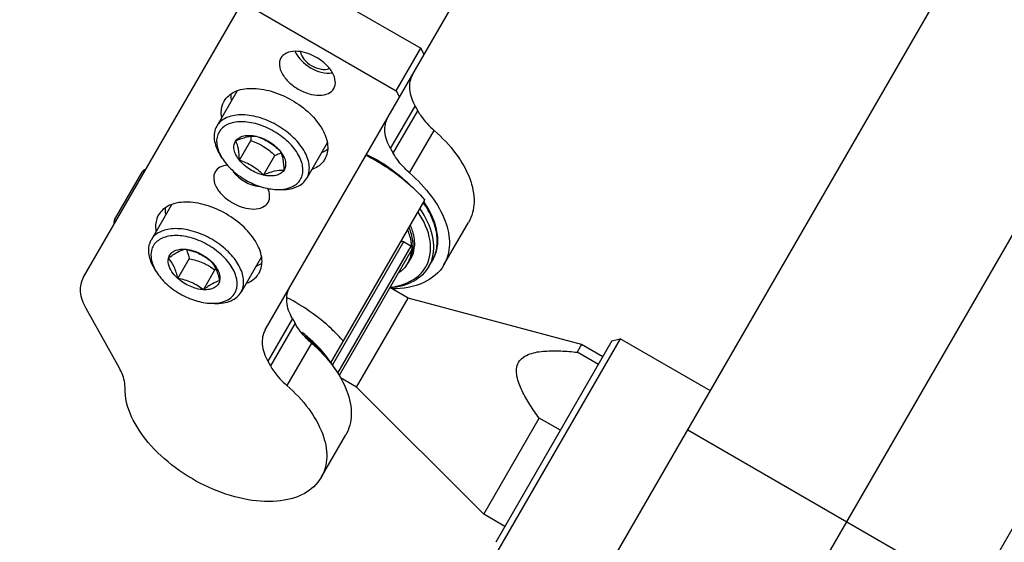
# Model space of a CAD drawing. Header units: millimetres. Extents: x 0 to 7560, y 0 to 5346.
# Tile 5 of 242: x 1263 to 1343, y 394 to 437. Entities that reach past the tile are written whole.
import ezdxf

# ---------------------------------------------------------------- set-up
doc = ezdxf.new("R2010")
doc.units = ezdxf.units.MM
for name, color, linetype in [('DUMMY_BOLT_M3_8_SWPW_PBL1331', 7, 'Continuous'), ('DUMMY_BOLT_M5_10_PBL1195', 7, 'Continuous'), ('DUMMY_BOLT_M5_10_PBL1231', 7, 'Continuous'), ('M2002301_PBL1190', 7, 'Continuous'), ('M2002401_PBL1369', 7, 'Continuous'), ('M2200703_PBL1188', 7, 'Continuous'), ('M2200805_PBL1187', 7, 'Continuous'), ('M2302201_PBL1234', 7, 'Continuous'), ('M2302401_PBL1196', 7, 'Continuous'), ('M2302601_PBL1218', 7, 'Continuous'), ('MISUMI_BD-13_PBL1653', 7, 'Continuous'), ('MISUMI_BD-13_PBL1654', 7, 'Continuous'), ('MISUMI_MS5-8_PBL1734', 7, 'Continuous'), ('MISUMI_MS5-8_PBL1736', 7, 'Continuous'), ('NSK_F687ZZ1_PBL1193', 7, 'Continuous'), ('NSK_F687ZZ1_PBL1238', 7, 'Continuous'), ('NSK_F687ZZ1_PBL1652', 7, 'Continuous')]:
    doc.layers.add(name, color=color, linetype=linetype)
doc.styles.add('ROMANS', font='romans.shx', dxfattribs={"oblique": 10, "bigfont": 'whgtxt.shx'})
doc.dimstyles.new('zeus', dxfattribs={"dimtxt": 30, "dimasz": 25, "dimexe": 1, "dimexo": 1, "dimgap": 10, "dimtad": 1, "dimdsep": 46, "dimtxsty": 'ROMANS', "dimcen": 0, "dimclrd": 1, "dimclre": 1, "dimclrt": 2, "dimazin": 2, "dimtfac": 1, "dimtmove": 0, "dimatfit": 3, "dimfxl": 1, "dimarcsym": 0})

# ---------------------------------------------------------------- blocks, each defined once
blk = doc.blocks.new('*D510')
at = {"color": 1, "lineweight": -2, "ltscale": 0.3, "transparency": 16777216}
for p, q in [((1323.101, 896.662), (1051.959, 427.029)), ((1477.187, 650.547), (1274.094, 298.779)), ((1074.109, 415.395), (1252.944, 312.145))]:
    blk.add_line(p, q, dxfattribs=at)
at = {"color": 1, "ltscale": 0.3, "transparency": 16777216}
for points in [[(1076.193, 419.004), (1072.026, 411.787), (1052.459, 427.895)], [(1255.027, 315.754), (1250.86, 308.537), (1274.594, 299.645)]]:
    blk.add_solid(points, dxfattribs=at)
at = {"layer": 'Defpoints', "color": 0, "ltscale": 0.3, "transparency": 16777216}
for p in [(1323.601, 897.528), (1477.687, 651.413), (1274.594, 299.645)]:
    blk.add_point(p, dxfattribs=at)
at = {"color": 2, "ltscale": 0.3, "transparency": 16777216, "insert": (1176.027, 385.421), "char_height": 30, "attachment_point": 5, "rotation": 330, "style": 'ROMANS'}
blk.add_mtext('256.5', dxfattribs=at)

msp = doc.modelspace()

# ---------------------------------------------------------------- linework, layer by layer
at = {"layer": 'DUMMY_BOLT_M3_8_SWPW_PBL1331', "color": 7}
msp.add_line((1270.403, 420.686), (1272.653, 424.583), dxfattribs=at)
for centre, start, end in [((1273.086, 424.333), 106.3923, 150), ((1270.836, 420.436), 150, 193.6077)]:
    msp.add_arc(centre, 0.5, start, end, dxfattribs=at)
at = {"layer": 'DUMMY_BOLT_M5_10_PBL1195', "color": 7}
for p, q in [((1275.044, 421.925), (1273.377, 419.037)), ((1282.405, 417.675), (1280.738, 414.787)), ((1275.572, 415.902), (1276.503, 417.515)), ((1273.813, 416.443), (1273.654, 416.701)), ((1277.662, 414.977), (1278.594, 416.591)), ((1278.273, 413.868), (1278.576, 413.858))]:
    msp.add_line(p, q, dxfattribs=at)
for centre, radius, start, end in [((1276.891, 418.353), 3.623, 206.9759, 211.83673), ((1285.654, 407.186), 11.759, 126.37949, 126.89494), ((1278.389, 417.492), 3.626, 268.16654, 272.9741)]:
    msp.add_arc(centre, radius, start, end, dxfattribs=at)
for points, knots in [([(1280.905, 415.21), (1280.984, 415.546), (1280.935, 416.12), (1280.647, 416.83), (1280.17, 417.607), (1279.306, 418.498), (1278.028, 419.333), (1276.628, 419.867), (1275.451, 420.013), (1274.614, 419.9), (1274.09, 419.715), (1273.664, 419.43), (1273.456, 419.174), (1273.377, 419.037)], [0, 0, 0, 0, 0.100119, 0.158334, 0.222136, 0.363315, 0.514248, 0.662008, 0.794618, 0.853045, 0.905955, 0.954297, 1, 1, 1, 1]), ([(1280.382, 415.093), (1280.458, 415.417), (1280.4, 415.974), (1280.101, 416.655), (1279.611, 417.397), (1278.741, 418.23), (1277.479, 418.976), (1276.137, 419.399), (1275.04, 419.433), (1274.306, 419.221), (1273.876, 418.964), (1273.563, 418.61), (1273.447, 418.323), (1273.412, 418.176)], [0, 0, 0, 0, 0.102219, 0.162229, 0.228185, 0.373794, 0.52749, 0.674422, 0.802068, 0.857159, 0.907021, 0.953654, 1, 1, 1, 1]), ([(1273.211, 418.614), (1273.141, 418.317), (1273.176, 417.623), (1273.463, 417.009), (1273.654, 416.701)], [0, 0, 0, 0, 0.456834, 1, 1, 1, 1]), ([(1273.377, 419.037), (1273.32, 418.939), (1273.259, 418.798), (1273.219, 418.651), (1273.211, 418.614)], [0, 0, 0, 0, 0.746744, 1, 1, 1, 1]), ([(1273.412, 418.176), (1273.359, 417.949), (1273.362, 417.43), (1273.54, 416.951), (1273.663, 416.71)], [0, 0, 0, 0, 0.46353, 1, 1, 1, 1]), ([(1274.807, 417.559), (1274.834, 417.676), (1274.942, 417.906), (1275.252, 418.154), (1275.665, 418.287), (1275.97, 418.3), (1276.132, 418.291)], [0, 0, 0, 0, 0.21948, 0.447291, 0.704594, 1, 1, 1, 1]), ([(1274.807, 417.559), (1275.042, 417.736), (1275.455, 418.031), (1275.926, 418.239), (1276.132, 418.291)], [0, 0, 0, 0, 0.580292, 1, 1, 1, 1]), ([(1276.132, 418.291), (1276.514, 418.216), (1277.262, 418.008), (1277.921, 417.596), (1278.222, 417.366)], [0, 0, 0, 0, 0.506599, 1, 1, 1, 1]), ([(1276.132, 418.291), (1276.506, 418.27), (1277.267, 418.056), (1277.927, 417.633), (1278.222, 417.366)], [0, 0, 0, 0, 0.485027, 1, 1, 1, 1]), ([(1276.28, 418.261), (1276.303, 418.202), (1276.391, 417.958), (1276.458, 417.707), (1276.503, 417.515)], [0, 0, 0, 0, 0.240968, 1, 1, 1, 1]), ([(1275.572, 415.902), (1275.433, 416.027), (1275.012, 416.468), (1274.708, 417.136), (1274.807, 417.559)], [0, 0, 0, 0, 0.300695, 1, 1, 1, 1]), ([(1275.572, 415.902), (1275.496, 416.227), (1275.325, 416.822), (1274.989, 417.348), (1274.807, 417.559)], [0, 0, 0, 0, 0.544543, 1, 1, 1, 1]), ([(1277.62, 417.177), (1277.708, 417.138), (1278.05, 416.973), (1278.369, 416.762), (1278.594, 416.591)], [0, 0, 0, 0, 0.253817, 1, 1, 1, 1]), ([(1278.222, 417.366), (1278.405, 417.155), (1278.741, 416.63), (1278.911, 416.035), (1278.988, 415.709)], [0, 0, 0, 0, 0.455461, 1, 1, 1, 1]), ([(1278.222, 417.366), (1278.361, 417.241), (1278.783, 416.801), (1279.087, 416.133), (1278.988, 415.709)], [0, 0, 0, 0, 0.300695, 1, 1, 1, 1]), ([(1273.814, 416.442), (1274.037, 416.082), (1274.625, 415.401), (1275.724, 414.603), (1276.966, 414.05), (1277.849, 413.881), (1278.273, 413.868)], [0, 0, 0, 0, 0.239293, 0.500007, 0.760717, 1, 1, 1, 1]), ([(1277.662, 414.977), (1277.289, 414.999), (1276.527, 415.212), (1275.867, 415.636), (1275.572, 415.902)], [0, 0, 0, 0, 0.485027, 1, 1, 1, 1]), ([(1277.662, 414.977), (1277.361, 415.207), (1276.702, 415.619), (1275.954, 415.827), (1275.572, 415.902)], [0, 0, 0, 0, 0.493401, 1, 1, 1, 1]), ([(1278.988, 415.709), (1278.96, 415.592), (1278.852, 415.362), (1278.543, 415.114), (1278.129, 414.981), (1277.824, 414.968), (1277.662, 414.977)], [0, 0, 0, 0, 0.21948, 0.447291, 0.704594, 1, 1, 1, 1]), ([(1278.988, 415.709), (1278.781, 415.657), (1278.311, 415.45), (1277.898, 415.154), (1277.662, 414.977)], [0, 0, 0, 0, 0.419712, 1, 1, 1, 1]), ([(1278.576, 413.858), (1278.814, 413.851), (1279.268, 413.874), (1279.894, 414.043), (1280.404, 414.344), (1280.649, 414.633), (1280.738, 414.787)], [0, 0, 0, 0, 0.289773, 0.549325, 0.782545, 1, 1, 1, 1]), ([(1278.577, 413.871), (1278.801, 413.883), (1279.223, 413.946), (1279.782, 414.194), (1280.195, 414.584), (1280.342, 414.921), (1280.382, 415.093)], [0, 0, 0, 0, 0.287638, 0.542115, 0.77343, 1, 1, 1, 1]), ([(1280.738, 414.787), (1280.795, 414.885), (1280.856, 415.026), (1280.896, 415.173), (1280.905, 415.21)], [0, 0, 0, 0, 0.746744, 1, 1, 1, 1])]:
    msp.add_open_spline(points, degree=3, knots=knots, dxfattribs=at)
msp.add_open_spline([(1276.503, 417.515), (1276.885, 417.441), (1277.265, 417.335), (1277.62, 417.177)], degree=3, dxfattribs=at)
at = {"layer": 'DUMMY_BOLT_M5_10_PBL1231', "color": 7}
for p, q in [((1280.414, 431.225), (1278.747, 428.338)), ((1278.818, 428.449), (1278.747, 428.338)), ((1280.6, 425.562), (1281.532, 427.176)), ((1287.775, 426.975), (1286.108, 424.088)), ((1279.183, 425.743), (1279.023, 426.001)), ((1282.562, 424.347), (1283.493, 425.961)), ((1286.037, 423.977), (1286.108, 424.088)), ((1283.643, 423.169), (1283.946, 423.159))]:
    msp.add_line(p, q, dxfattribs=at)
for centre, radius, start, end in [((1282.025, 427.531), 3.357, 206.50341, 206.97372), ((1282.266, 427.657), 3.628, 207.02934, 211.82901), ((1283.759, 426.791), 3.624, 268.16804, 273.03402)]:
    msp.add_arc(centre, radius, start, end, dxfattribs=at)
for points, knots in [([(1286.108, 424.088), (1286.19, 424.23), (1286.311, 424.554), (1286.337, 425.092), (1286.215, 425.664), (1285.853, 426.481), (1285.069, 427.457), (1283.818, 428.406), (1282.381, 429.062), (1281.135, 429.3), (1280.223, 429.248), (1279.642, 429.097), (1279.16, 428.836), (1278.913, 428.585), (1278.818, 428.449)], [0, 0, 0, 0, 0.046216, 0.095306, 0.149332, 0.209222, 0.345248, 0.4958, 0.647328, 0.785962, 0.847454, 0.903012, 0.953274, 1, 1, 1, 1]), ([(1278.747, 428.338), (1278.658, 428.183), (1278.53, 427.826), (1278.525, 427.235), (1278.691, 426.608), (1278.898, 426.204), (1279.023, 426.001)], [0, 0, 0, 0, 0.217481, 0.450692, 0.710236, 1, 1, 1, 1]), ([(1285.537, 423.909), (1285.623, 424.032), (1285.758, 424.317), (1285.816, 424.801), (1285.734, 425.323), (1285.435, 426.075), (1284.743, 426.983), (1283.611, 427.873), (1282.294, 428.495), (1281.144, 428.729), (1280.299, 428.689), (1279.76, 428.555), (1279.313, 428.317), (1279.085, 428.086), (1278.997, 427.961)], [0, 0, 0, 0, 0.046124, 0.094498, 0.147521, 0.206419, 0.341146, 0.491695, 0.644233, 0.784258, 0.84638, 0.902434, 0.953042, 1, 1, 1, 1]), ([(1278.997, 427.961), (1278.911, 427.837), (1278.776, 427.553), (1278.718, 427.068), (1278.8, 426.547), (1278.936, 426.205), (1279.022, 426.033)], [0, 0, 0, 0, 0.223435, 0.45778, 0.714652, 1, 1, 1, 1]), ([(1280.305, 427.15), (1280.376, 427.251), (1280.578, 427.432), (1280.981, 427.578), (1281.461, 427.612), (1281.798, 427.563), (1281.972, 427.523)], [0, 0, 0, 0, 0.205698, 0.436523, 0.701755, 1, 1, 1, 1]), ([(1280.305, 427.15), (1280.598, 427.277), (1281.137, 427.485), (1281.718, 427.539), (1281.972, 427.523)], [0, 0, 0, 0, 0.555947, 1, 1, 1, 1]), ([(1281.521, 427.512), (1281.522, 427.485), (1281.528, 427.373), (1281.531, 427.26), (1281.532, 427.176)], [0, 0, 0, 0, 0.245537, 1, 1, 1, 1]), ([(1281.972, 427.523), (1282.338, 427.399), (1283.056, 427.085), (1283.657, 426.581), (1283.934, 426.307)], [0, 0, 0, 0, 0.498104, 1, 1, 1, 1]), ([(1281.972, 427.523), (1282.355, 427.434), (1283.083, 427.12), (1283.691, 426.608), (1283.934, 426.307)], [0, 0, 0, 0, 0.504373, 1, 1, 1, 1]), ([(1280.6, 425.562), (1280.493, 425.696), (1280.312, 425.966), (1280.154, 426.397), (1280.139, 426.809), (1280.236, 427.051), (1280.305, 427.15)], [0, 0, 0, 0, 0.298682, 0.561175, 0.790054, 1, 1, 1, 1]), ([(1280.6, 425.562), (1280.596, 425.869), (1280.572, 426.414), (1280.411, 426.94), (1280.305, 427.15)], [0, 0, 0, 0, 0.56657, 1, 1, 1, 1]), ([(1281.532, 427.176), (1281.623, 427.145), (1281.986, 427.014), (1282.337, 426.845), (1282.584, 426.692)], [0, 0, 0, 0, 0.24809, 1, 1, 1, 1]), ([(1279.183, 425.743), (1279.407, 425.383), (1279.995, 424.702), (1281.094, 423.903), (1282.335, 423.351), (1283.219, 423.182), (1283.643, 423.169)], [0, 0, 0, 0, 0.239286, 0.499999, 0.760712, 1, 1, 1, 1]), ([(1283.493, 425.961), (1283.536, 425.979), (1283.704, 426.05), (1283.873, 426.115), (1284.002, 426.158)], [0, 0, 0, 0, 0.256442, 1, 1, 1, 1]), ([(1283.934, 426.307), (1284.039, 426.097), (1284.2, 425.571), (1284.224, 425.027), (1284.228, 424.72)], [0, 0, 0, 0, 0.433433, 1, 1, 1, 1]), ([(1283.934, 426.307), (1284.041, 426.174), (1284.222, 425.903), (1284.38, 425.473), (1284.395, 425.061), (1284.298, 424.819), (1284.228, 424.72)], [0, 0, 0, 0, 0.298682, 0.561175, 0.790054, 1, 1, 1, 1]), ([(1282.562, 424.347), (1282.179, 424.436), (1281.451, 424.75), (1280.843, 425.262), (1280.6, 425.562)], [0, 0, 0, 0, 0.504373, 1, 1, 1, 1]), ([(1282.562, 424.347), (1282.286, 424.621), (1281.685, 425.125), (1280.966, 425.439), (1280.6, 425.562)], [0, 0, 0, 0, 0.501896, 1, 1, 1, 1]), ([(1284.228, 424.72), (1283.974, 424.736), (1283.394, 424.682), (1282.855, 424.474), (1282.562, 424.347)], [0, 0, 0, 0, 0.444057, 1, 1, 1, 1]), ([(1284.228, 424.72), (1284.158, 424.619), (1283.956, 424.438), (1283.553, 424.292), (1283.073, 424.258), (1282.736, 424.307), (1282.562, 424.347)], [0, 0, 0, 0, 0.205698, 0.436523, 0.701755, 1, 1, 1, 1]), ([(1283.946, 423.159), (1284.17, 423.152), (1284.598, 423.172), (1285.193, 423.32), (1285.688, 423.583), (1285.94, 423.838), (1286.037, 423.977)], [0, 0, 0, 0, 0.287988, 0.54783, 0.782387, 1, 1, 1, 1]), ([(1283.951, 423.172), (1284.274, 423.189), (1284.748, 423.282), (1285.267, 423.595), (1285.46, 423.799), (1285.537, 423.909)], [0, 0, 0, 0, 0.539771, 0.776914, 1, 1, 1, 1])]:
    msp.add_open_spline(points, degree=3, knots=knots, dxfattribs=at)
msp.add_open_spline([(1282.584, 426.692), (1282.915, 426.488), (1283.217, 426.234), (1283.493, 425.961)], degree=3, dxfattribs=at)
at = {"layer": 'M2002301_PBL1190', "color": 7}
for p, q in [((1294.385, 414.288), (1292.897, 415.147)), ((1290.185, 407.013), (1294.385, 414.288)), ((1308.567, 410.488), (1294.385, 414.288)), ((1308.567, 410.488), (1308.209, 409.868)), ((1310.299, 409.488), (1308.567, 410.488)), ((1309.941, 408.868), (1308.209, 409.868)), ((1290.185, 407.013), (1288.877, 407.769)), ((1300.567, 396.632), (1290.185, 407.013)), ((1300.567, 396.632), (1305.101, 404.485)), ((1306.833, 403.485), (1305.101, 404.485)), ((1302.299, 395.632), (1300.567, 396.632))]:
    msp.add_line(p, q, dxfattribs=at)
msp.add_open_spline([(1305.101, 404.485), (1304.84, 404.844), (1304.338, 405.566), (1303.69, 406.699), (1303.213, 407.831), (1303.249, 409.143), (1304.368, 409.831), (1305.587, 409.984), (1306.891, 409.989), (1307.768, 409.915), (1308.209, 409.868)], degree=3, knots=[0, 0, 0, 0, 0.13217, 0.261999, 0.386748, 0.500001, 0.613254, 0.738002, 0.86783, 1, 1, 1, 1], dxfattribs=at)
at = {"layer": 'M2002401_PBL1369', "color": 7}
msp.add_line((1288.077, 408.998), (1295.759, 422.303), dxfattribs=at)
for points, knots in [([(1290.947, 425.97), (1291.411, 425.737), (1293.176, 424.748), (1294.772, 423.438), (1295.759, 422.303)], [0, 0, 0, 0, 0.256614, 1, 1, 1, 1]), ([(1289.098, 410.766), (1288.791, 411.12), (1287.435, 412.518), (1285.809, 413.646), (1284.498, 414.325)], [0, 0, 0, 0, 0.240698, 1, 1, 1, 1])]:
    msp.add_open_spline(points, degree=3, knots=knots, dxfattribs=at)
at = {"layer": 'M2200703_PBL1188', "color": 7}
for p, q in [((1311.049, 410.787), (1301.549, 394.333)), ((1311.732, 410.97), (1301.732, 393.65)), ((1311.049, 410.787), (1311.732, 410.97)), ((1319.093, 406.72), (1311.732, 410.97))]:
    msp.add_line(p, q, dxfattribs=at)
at = {"layer": 'M2200805_PBL1187', "color": 7}
for p, q in [((1649.531, 925.056), (1324.976, 362.909)), ((1301.593, 376.409), (1533.511, 778.102)), ((1317.242, 403.514), (1340.625, 390.014))]:
    msp.add_line(p, q, dxfattribs=at)
at = {"layer": 'M2302201_PBL1234', "color": 7}
for p, q in [((1292.955, 426.518), (1294.961, 429.993)), ((1294.961, 429.993), (1295.177, 429.606)), ((1293.171, 426.131), (1295.177, 429.606)), ((1294.516, 424.518), (1296.522, 427.993)), ((1292.955, 426.518), (1293.171, 426.131)), ((1297.321, 417.01), (1299.328, 420.485))]:
    msp.add_line(p, q, dxfattribs=at)
for points, knots in [([(1294.748, 432.552), (1294.547, 432.205), (1294.391, 431.267), (1294.725, 430.416), (1294.961, 429.993)], [0, 0, 0, 0, 0.453006, 1, 1, 1, 1]), ([(1292.955, 426.518), (1292.719, 426.941), (1292.385, 427.792), (1292.541, 428.73), (1292.741, 429.077)], [0, 0, 0, 0, 0.546994, 1, 1, 1, 1]), ([(1295.177, 429.606), (1295.257, 429.462), (1295.632, 428.868), (1296.117, 428.347), (1296.522, 427.993)], [0, 0, 0, 0, 0.234417, 1, 1, 1, 1]), ([(1296.522, 427.993), (1297.178, 427.421), (1298.317, 426.222), (1299.483, 424.218), (1299.923, 422.226), (1299.613, 420.979), (1299.328, 420.485)], [0, 0, 0, 0, 0.303944, 0.572612, 0.800828, 1, 1, 1, 1]), ([(1294.516, 424.518), (1294.376, 424.641), (1293.865, 425.121), (1293.423, 425.681), (1293.171, 426.131)], [0, 0, 0, 0, 0.264837, 1, 1, 1, 1]), ([(1294.516, 424.518), (1295.172, 423.946), (1296.311, 422.747), (1297.476, 420.743), (1297.916, 418.751), (1297.606, 417.504), (1297.321, 417.01)], [0, 0, 0, 0, 0.303944, 0.572612, 0.800828, 1, 1, 1, 1]), ([(1297.321, 417.01), (1296.956, 416.378), (1295.612, 415.282), (1293.962, 415.045), (1293.078, 415.039)], [0, 0, 0, 0, 0.452342, 1, 1, 1, 1])]:
    msp.add_open_spline(points, degree=3, knots=knots, dxfattribs=at)
at = {"layer": 'M2302401_PBL1196', "color": 7}
for p, q in [((1267.866, 415.992), (1282.711, 441.704)), ((1283.293, 441.712), (1295.417, 434.712)), ((1281.287, 438.237), (1293.411, 431.237)), ((1293.411, 431.237), (1295.417, 434.712)), ((1295.701, 434.204), (1295.417, 434.712)), ((1282.71, 411.702), (1295.701, 434.204)), ((1293.411, 431.237), (1293.695, 430.729)), ((1270.79, 408.579), (1268.08, 413.433)), ((1284.93, 412.618), (1282.924, 409.143)), ((1285.146, 412.231), (1283.14, 408.756)), ((1284.93, 412.618), (1285.146, 412.231)), ((1286.491, 410.619), (1284.485, 407.144)), ((1282.924, 409.143), (1283.14, 408.756)), ((1287.29, 399.635), (1289.296, 403.11))]:
    msp.add_line(p, q, dxfattribs=at)
for points, knots in [([(1283.991, 433.92), (1283.89, 433.747), (1283.813, 433.277), (1284.086, 432.575), (1284.634, 431.906), (1285.392, 431.347), (1286.255, 430.97), (1287.108, 430.83), (1287.853, 430.945), (1288.22, 431.247), (1288.321, 431.42)], [0, 0, 0, 0, 0.095072, 0.209848, 0.347791, 0.5, 0.652209, 0.790152, 0.904928, 1, 1, 1, 1]), ([(1288.321, 431.42), (1288.421, 431.594), (1288.498, 432.063), (1288.225, 432.766), (1287.678, 433.434), (1286.92, 433.993), (1286.056, 434.37), (1285.204, 434.511), (1284.459, 434.395), (1284.091, 434.094), (1283.991, 433.92)], [0, 0, 0, 0, 0.095072, 0.209848, 0.347791, 0.5, 0.652209, 0.790152, 0.904928, 1, 1, 1, 1]), ([(1279.357, 430.395), (1279.548, 430.725), (1280.246, 431.298), (1281.662, 431.516), (1283.282, 431.25), (1284.922, 430.534), (1286.362, 429.471), (1287.403, 428.202), (1287.922, 426.866), (1287.775, 425.975), (1287.584, 425.645)], [0, 0, 0, 0, 0.095066, 0.209847, 0.347791, 0.5, 0.652209, 0.790153, 0.904934, 1, 1, 1, 1]), ([(1279.154, 429.067), (1279.134, 429.187), (1279.088, 429.637), (1279.192, 430.108), (1279.357, 430.395)], [0, 0, 0, 0, 0.26916, 1, 1, 1, 1]), ([(1279.626, 425.159), (1279.415, 425.141), (1279.021, 425.052), (1278.711, 424.775), (1278.621, 424.62)], [0, 0, 0, 0, 0.54066, 1, 1, 1, 1]), ([(1287.584, 425.645), (1287.53, 425.551), (1287.266, 425.18), (1286.859, 424.926), (1286.536, 424.805)], [0, 0, 0, 0, 0.238752, 1, 1, 1, 1]), ([(1278.621, 424.62), (1278.52, 424.446), (1278.443, 423.977), (1278.716, 423.274), (1279.264, 422.606), (1280.022, 422.046), (1280.885, 421.67), (1281.738, 421.529), (1282.483, 421.644), (1282.851, 421.946), (1282.951, 422.12)], [0, 0, 0, 0, 0.095072, 0.209848, 0.347791, 0.5, 0.652209, 0.790152, 0.904928, 1, 1, 1, 1]), ([(1282.951, 422.12), (1283.041, 422.276), (1283.125, 422.686), (1283.004, 423.073), (1282.913, 423.266)], [0, 0, 0, 0, 0.45905, 1, 1, 1, 1]), ([(1282.215, 416.344), (1282.405, 416.674), (1282.552, 417.566), (1282.033, 418.901), (1280.993, 420.171), (1279.552, 421.233), (1277.912, 421.949), (1276.292, 422.216), (1274.877, 421.997), (1274.178, 421.424), (1273.987, 421.094)], [0, 0, 0, 0, 0.095066, 0.209847, 0.347791, 0.5, 0.652209, 0.790153, 0.904934, 1, 1, 1, 1]), ([(1273.987, 421.094), (1273.933, 421), (1273.744, 420.586), (1273.727, 420.107), (1273.784, 419.767)], [0, 0, 0, 0, 0.238752, 1, 1, 1, 1]), ([(1281.166, 415.505), (1281.28, 415.547), (1281.693, 415.733), (1282.049, 416.058), (1282.215, 416.344)], [0, 0, 0, 0, 0.26916, 1, 1, 1, 1]), ([(1268.08, 413.433), (1267.844, 413.856), (1267.51, 414.707), (1267.666, 415.645), (1267.866, 415.992)], [0, 0, 0, 0, 0.546994, 1, 1, 1, 1]), ([(1284.93, 412.618), (1284.694, 413.041), (1284.36, 413.893), (1284.516, 414.83), (1284.716, 415.177)], [0, 0, 0, 0, 0.546994, 1, 1, 1, 1]), ([(1286.491, 410.619), (1286.351, 410.741), (1285.84, 411.221), (1285.397, 411.781), (1285.146, 412.231)], [0, 0, 0, 0, 0.264837, 1, 1, 1, 1]), ([(1282.71, 411.702), (1282.509, 411.355), (1282.354, 410.418), (1282.687, 409.566), (1282.924, 409.143)], [0, 0, 0, 0, 0.453006, 1, 1, 1, 1]), ([(1286.491, 410.619), (1287.147, 410.046), (1288.286, 408.847), (1289.451, 406.843), (1289.891, 404.852), (1289.581, 403.604), (1289.296, 403.11)], [0, 0, 0, 0, 0.303944, 0.572612, 0.800828, 1, 1, 1, 1]), ([(1271.253, 406.954), (1271.255, 407.083), (1271.217, 407.651), (1271.003, 408.197), (1270.79, 408.579)], [0, 0, 0, 0, 0.228313, 1, 1, 1, 1]), ([(1283.14, 408.756), (1283.22, 408.613), (1283.594, 408.018), (1284.08, 407.497), (1284.485, 407.144)], [0, 0, 0, 0, 0.234417, 1, 1, 1, 1]), ([(1287.29, 399.635), (1286.967, 399.076), (1285.852, 398.084), (1283.543, 397.549), (1280.841, 397.786), (1278.002, 398.746), (1275.327, 400.333), (1272.629, 402.788), (1271.222, 405.341), (1271.253, 406.954)], [0, 0, 0, 0, 0.092223, 0.200727, 0.330135, 0.475223, 0.625643, 0.769598, 1, 1, 1, 1]), ([(1284.485, 407.144), (1285.14, 406.571), (1286.28, 405.372), (1287.445, 403.368), (1287.885, 401.377), (1287.575, 400.129), (1287.29, 399.635)], [0, 0, 0, 0, 0.303944, 0.572612, 0.800828, 1, 1, 1, 1])]:
    msp.add_open_spline(points, degree=3, knots=knots, dxfattribs=at)
for points in [[(1279.952, 430.485), (1279.926, 430.65), (1279.916, 430.818), (1279.926, 430.984)], [(1287.81, 426.432), (1287.671, 426.34), (1287.52, 426.265), (1287.365, 426.205)], [(1274.582, 421.185), (1274.557, 421.349), (1274.546, 421.517), (1274.556, 421.683)], [(1282.44, 417.131), (1282.301, 417.04), (1282.151, 416.965), (1281.995, 416.905)]]:
    msp.add_open_spline(points, degree=3, dxfattribs=at)
at = {"layer": 'M2302601_PBL1218', "color": 7}
msp.add_line((1295.701, 434.204), (1303.499, 447.709), dxfattribs=at)
at = {"layer": 'MISUMI_BD-13_PBL1653', "color": 7}
for centre, radius, start, end in [((1291.638, 418.387), 3.049, 1.74102, 2.90997), ((1292.019, 418.552), 2.788, 353.41929, 358.74877), ((1291.864, 418.556), 2.943, 358.72744, 1.3563), ((1291.964, 418.381), 2.723, 353.33706, 355.77831), ((1291.89, 418.386), 2.797, 355.77542, 357.48154), ((1292.143, 418.539), 2.664, 351.61754, 353.38971), ((1292.408, 418.273), 2.264, 323.48212, 328.54544), ((1292.437, 418.255), 2.23, 328.55671, 329.99939), ((1292.521, 418.439), 2.272, 323.4822, 328.51831), ((1292.423, 418.263), 2.246, 330.00836, 334.57838), ((1292.373, 418.286), 2.301, 334.5842, 339.27422), ((1292.549, 418.421), 2.238, 328.52943, 329.99936), ((1292.552, 418.42), 2.236, 330.00019, 330.82174), ((1292.532, 418.43), 2.258, 330.82776, 334.7173)]:
    msp.add_arc(centre, radius, start, end, dxfattribs=at)
for points, knots in [([(1294.683, 418.542), (1294.678, 418.648), (1294.632, 419.093), (1294.501, 419.527), (1294.37, 419.842)], [0, 0, 0, 0, 0.236109, 1, 1, 1, 1]), ([(1294.807, 418.626), (1294.804, 418.74), (1294.765, 419.224), (1294.623, 419.697), (1294.479, 420.038)], [0, 0, 0, 0, 0.235054, 1, 1, 1, 1])]:
    msp.add_open_spline(points, degree=3, knots=knots, dxfattribs=at)
for points in [[(1294.525, 417.472), (1294.597, 417.662), (1294.645, 417.863), (1294.668, 418.065)], [(1294.574, 417.466), (1294.675, 417.681), (1294.743, 417.915), (1294.778, 418.151)], [(1294.228, 416.926), (1294.073, 416.717), (1293.88, 416.533), (1293.668, 416.382)]]:
    msp.add_open_spline(points, degree=3, dxfattribs=at)
at = {"layer": 'MISUMI_BD-13_PBL1654', "color": 7}
for centre, radius, start, end in [((1292.368, 418.691), 2.536, 347.243, 349.08), ((1292.26, 418.71), 2.646, 349.10911, 354.66224), ((1292.637, 418.601), 2.252, 325.71754, 329.99277)]:
    msp.add_arc(centre, radius, start, end, dxfattribs=at)
msp.add_open_spline([(1294.579, 420.211), (1294.642, 420.063), (1294.847, 419.505), (1294.936, 418.896), (1294.895, 418.464)], degree=3, knots=[0, 0, 0, 0, 0.271054, 1, 1, 1, 1], dxfattribs=at)
msp.add_open_spline([(1294.842, 418.131), (1294.79, 417.902), (1294.705, 417.678), (1294.588, 417.475)], degree=3, dxfattribs=at)
at = {"layer": 'MISUMI_MS5-8_PBL1734', "color": 7}
msp.add_open_spline([(1280.095, 424.626), (1280.594, 423.981), (1281.405, 423.513), (1282.213, 423.401)], degree=3, dxfattribs=at)
at = {"layer": 'MISUMI_MS5-8_PBL1736', "color": 7}
msp.add_open_spline([(1285.155, 434.444), (1285.626, 433.373), (1287.034, 432.56), (1288.196, 432.691)], degree=3, dxfattribs=at)
msp.add_open_spline([(1285.591, 434.422), (1285.618, 434.2), (1285.878, 433.738), (1286.49, 433.249), (1287.219, 432.964), (1287.749, 432.97), (1287.955, 433.057)], degree=3, knots=[0, 0, 0, 0, 0.224675, 0.500003, 0.775331, 1, 1, 1, 1], dxfattribs=at)
at = {"layer": 'NSK_F687ZZ1_PBL1193', "color": 7}
for p, q in [((1294.018, 418.888), (1288.211, 408.831)), ((1294.624, 418.538), (1288.623, 408.144)), ((1294.624, 418.538), (1294.018, 418.888)), ((1294.697, 418.265), (1288.75, 407.964))]:
    msp.add_line(p, q, dxfattribs=at)
for centre, start, end in [((1293.918, 418.715), 60, 150), ((1294.524, 418.365), 330, 60)]:
    msp.add_arc(centre, 0.2, start, end, dxfattribs=at)
at = {"layer": 'NSK_F687ZZ1_PBL1238', "color": 7}
for p, q in [((1296.094, 416.884), (1296.375, 417.371)), ((1292.913, 415.174), (1292.895, 415.172)), ((1292.949, 415.116), (1292.932, 415.114))]:
    msp.add_line(p, q, dxfattribs=at)
for centre, radius, start, end in [((1285.154, 413.939), 13.355, 59.99241, 64.29663), ((1285.167, 413.953), 13.337, 55.3269, 60.00977), ((1286.405, 415.514), 11.42, 45.0903, 46.94231), ((1293.459, 418.22), 2.75, 330.00141, 332.23712), ((1293.598, 418.322), 2.88, 330.05951, 340.78776), ((1292.191, 421.271), 6.131, 276.88468, 277.44486)]:
    msp.add_arc(centre, radius, start, end, dxfattribs=at)
for points, knots in [([(1290.987, 426.042), (1291.283, 425.9), (1292.431, 425.295), (1293.493, 424.521), (1294.201, 423.858)], [0, 0, 0, 0, 0.252706, 1, 1, 1, 1]), ([(1296.375, 417.371), (1296.554, 417.681), (1296.802, 418.405), (1296.776, 419.603), (1296.386, 420.866), (1295.929, 421.674), (1295.654, 422.077)], [0, 0, 0, 0, 0.214683, 0.446942, 0.707576, 1, 1, 1, 1]), ([(1295.688, 422.136), (1296.201, 421.376), (1296.789, 420.136), (1296.816, 418.431), (1296.56, 417.69), (1296.375, 417.371)], [0, 0, 0, 0, 0.545551, 0.780224, 1, 1, 1, 1]), ([(1295.892, 416.939), (1296.212, 417.546), (1296.368, 419.195), (1295.677, 420.618), (1295.21, 421.326)], [0, 0, 0, 0, 0.447107, 1, 1, 1, 1]), ([(1296.318, 417.374), (1296.537, 418.002), (1296.522, 419.572), (1295.832, 420.918), (1295.373, 421.591)], [0, 0, 0, 0, 0.449791, 1, 1, 1, 1]), ([(1296.094, 416.884), (1295.806, 416.385), (1294.841, 415.501), (1293.606, 415.187), (1292.949, 415.116)], [0, 0, 0, 0, 0.465879, 1, 1, 1, 1]), ([(1292.985, 415.192), (1293.587, 415.271), (1294.708, 415.579), (1295.579, 416.392), (1295.841, 416.845)], [0, 0, 0, 0, 0.536869, 1, 1, 1, 1])]:
    msp.add_open_spline(points, degree=3, knots=knots, dxfattribs=at)
at = {"layer": 'NSK_F687ZZ1_PBL1652', "color": 7}
for centre, radius, start, end in [((1278.262, 401.769), 12.247, 47.05573, 52.53554), ((1278.273, 401.719), 12.201, 47.2319, 50.66715), ((1281.437, 404.493), 8.048, 29.70362, 34.0677)]:
    msp.add_arc(centre, radius, start, end, dxfattribs=at)
for points, knots in [([(1286.558, 410.676), (1286.654, 410.587), (1287.023, 410.234), (1287.369, 409.855), (1287.609, 409.56)], [0, 0, 0, 0, 0.255651, 1, 1, 1, 1]), ([(1288.104, 409.002), (1288.001, 409.154), (1287.553, 409.774), (1287.031, 410.338), (1286.606, 410.734)], [0, 0, 0, 0, 0.240401, 1, 1, 1, 1])]:
    msp.add_open_spline(points, degree=3, knots=knots, dxfattribs=at)

# ---------------------------------------------------------------- dimensions: what is measured, and where the dimension line sits
at = {"ltscale": 0.3}
dim = msp.add_linear_dim(base=(1274.594, 299.645), p1=(1323.601, 897.528), p2=(1477.687, 651.413), angle=330, dimstyle='zeus', dxfattribs=at)
dim.commit()
dim.dimension.update_dxf_attribs({"geometry": '*D510', "text_midpoint": (1176.027, 385.421)})

doc.saveas('drawing.dxf')
